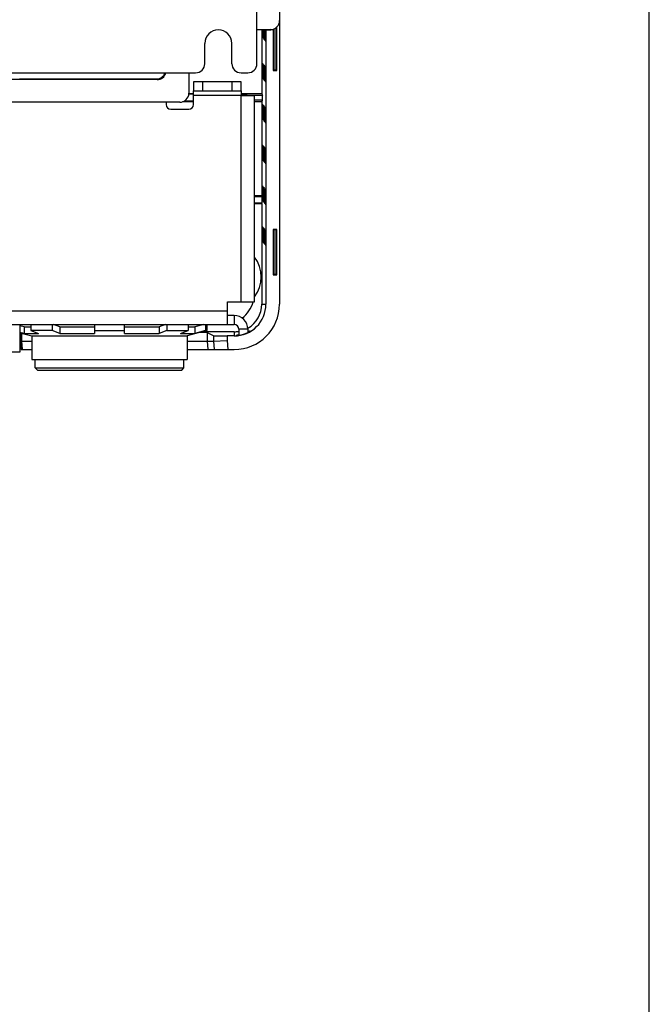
# Model space of a CAD drawing. Header units: millimetres. Extents: x 0 to 1400, y 0 to 1300.
# Tile 59 of 78: x 1261 to 1400, y 217 to 434. Entities that reach past the tile are written whole.
import ezdxf

# ---------------------------------------------------------------- set-up
doc = ezdxf.new("R2010")
doc.units = ezdxf.units.MM
doc.header["$LTSCALE"] = 84.740741
doc.layers.get('0').update_dxf_attribs({"linetype": 'CONTINUOUS'})
doc.layers.add('00_COMPONENTS', color=7, linetype='CONTINUOUS')

msp = doc.modelspace()

# ---------------------------------------------------------------- linework, layer by layer
at = {"color": 7, "linetype": 'CONTINUOUS'}
msp.add_line((1400, 0), (1400, 1300), dxfattribs=at)
at = {"layer": '00_COMPONENTS', "color": 7, "linetype": 'CONTINUOUS'}
for p, q in [((1313.47, 424.36), (1313.47, 891.86)), ((1318.47, 869.86), (1318.47, 371.36)), ((1317.07, 431.97), (1317.07, 422.86)), ((1317.21, 432.02), (1317.21, 423)), ((1317.74, 423), (1317.74, 432.33)), ((1317.87, 422.86), (1317.87, 432.45)), ((1314.4, 431.86), (1313.47, 431.86)), ((1316.49, 431.88), (1314.4, 431.86)), ((1314.55, 431.86), (1314.55, 417.76)), ((1314.72, 431.49), (1314.72, 431.86)), ((1314.73, 430.23), (1314.85, 430.07)), ((1314.9, 431.5), (1314.9, 431.86)), ((1314.92, 429.99), (1315.03, 429.83)), ((1315.09, 431.53), (1315.09, 431.86)), ((1315.1, 429.74), (1315.22, 429.58)), ((1315.27, 431.56), (1315.27, 431.87)), ((1315.47, 431.86), (1316.53, 431.86)), ((1315.47, 431.86), (1315.47, 371.36)), ((1301.97, 424.36), (1301.97, 428.86)), ((1307.97, 424.36), (1307.97, 428.86)), ((1315.28, 429.49), (1315.4, 429.34)), ((1314.85, 424.29), (1314.73, 424.41)), ((1315.03, 424.1), (1314.92, 424.22)), ((1315.22, 423.91), (1315.1, 424.03)), ((1315.4, 423.71), (1315.28, 423.84)), ((1141.97, 422.36), (1299.97, 422.36)), ((1298.47, 422.36), (1298.47, 417.87)), ((1309.97, 422.36), (1311.47, 422.36)), ((1314.72, 422.72), (1314.72, 422.97)), ((1314.72, 422.49), (1314.72, 422.72)), ((1314.73, 421.23), (1314.85, 421.07)), ((1314.9, 422.5), (1314.9, 422.75)), ((1317.07, 422.86), (1317.21, 423)), ((1317.07, 422.86), (1317.87, 422.86)), ((1317.21, 423), (1317.74, 423)), ((1317.87, 422.86), (1317.74, 423)), ((1291.48, 420.86), (1254.74, 420.86)), ((1261.11, 421), (1291.33, 421)), ((1309.97, 420.36), (1299.47, 420.36)), ((1299.47, 420.36), (1299.47, 418.36)), ((1309.97, 418.36), (1309.97, 420.36)), ((1314.92, 420.99), (1315.03, 420.83)), ((1315.1, 420.74), (1315.22, 420.58)), ((1315.28, 420.49), (1315.4, 420.34)), ((1299.47, 417.76), (1298.47, 417.76)), ((1299.47, 417.62), (1298.47, 417.62)), ((1314.55, 417.76), (1309.97, 417.76)), ((1311.14, 417.49), (1310.87, 417.54)), ((1314.55, 417.76), (1314.72, 417.41)), ((1314.72, 416.31), (1314.72, 417.41)), ((1296.47, 415.87), (1145.48, 415.87)), ((1299.47, 415.96), (1297.08, 415.96)), ((1299.47, 416.1), (1297.41, 416.1)), ((1314.55, 415.96), (1312.97, 415.96)), ((1314.55, 415.96), (1314.72, 416.31)), ((1314.55, 415.96), (1314.55, 395.26)), ((1314.85, 415.29), (1314.73, 415.41)), ((1315.03, 415.1), (1314.92, 415.22)), ((1315.22, 414.91), (1315.1, 415.03)), ((1315.4, 414.71), (1315.28, 414.84)), ((1314.72, 413.72), (1314.72, 413.97)), ((1314.72, 413.49), (1314.72, 413.72)), ((1314.9, 413.5), (1314.9, 413.75)), ((1314.73, 412.23), (1314.85, 412.07)), ((1314.92, 411.99), (1315.03, 411.83)), ((1315.1, 411.74), (1315.22, 411.58)), ((1315.28, 411.49), (1315.4, 411.34)), ((1314.85, 406.29), (1314.73, 406.41)), ((1315.03, 406.1), (1314.92, 406.22)), ((1315.22, 405.91), (1315.1, 406.03)), ((1314.72, 404.72), (1314.72, 404.97)), ((1314.72, 404.49), (1314.72, 404.72)), ((1314.9, 404.5), (1314.9, 404.75)), ((1315.4, 405.71), (1315.28, 405.84)), ((1314.73, 403.23), (1314.85, 403.07)), ((1314.92, 402.99), (1315.03, 402.83)), ((1315.1, 402.74), (1315.22, 402.58)), ((1315.28, 402.49), (1315.4, 402.34)), ((1314.85, 397.29), (1314.73, 397.41)), ((1315.03, 397.1), (1314.92, 397.22)), ((1314.55, 395.26), (1312.97, 395.26)), ((1312.97, 395.12), (1314.62, 395.12)), ((1314.62, 393.6), (1314.62, 395.12)), ((1314.72, 395.72), (1314.72, 395.97)), ((1314.72, 395.49), (1314.72, 395.72)), ((1314.9, 395.5), (1314.9, 395.75)), ((1315.22, 396.91), (1315.1, 397.03)), ((1315.4, 396.71), (1315.28, 396.84)), ((1314.62, 393.6), (1312.97, 393.6)), ((1314.55, 393.46), (1312.97, 393.46)), ((1314.55, 393.46), (1314.55, 371.36)), ((1314.73, 394.23), (1314.85, 394.07)), ((1314.92, 393.99), (1315.03, 393.83)), ((1315.1, 393.74), (1315.22, 393.58)), ((1315.28, 393.49), (1315.4, 393.34)), ((1314.72, 386.72), (1314.72, 386.97)), ((1314.72, 386.49), (1314.72, 386.72)), ((1314.85, 388.29), (1314.73, 388.41)), ((1314.9, 386.5), (1314.9, 386.75)), ((1315.03, 388.1), (1314.92, 388.22)), ((1315.22, 387.91), (1315.1, 388.03)), ((1315.4, 387.71), (1315.28, 387.84)), ((1317.87, 387.86), (1317.07, 387.86)), ((1317.07, 387.86), (1317.21, 387.73)), ((1317.07, 387.86), (1317.07, 377.86)), ((1317.74, 387.73), (1317.21, 387.73)), ((1317.21, 387.73), (1317.21, 378)), ((1317.87, 387.86), (1317.74, 387.73)), ((1317.74, 378), (1317.74, 387.73)), ((1317.87, 377.86), (1317.87, 387.86)), ((1314.73, 385.23), (1314.85, 385.07)), ((1314.92, 384.99), (1315.03, 384.83)), ((1315.1, 384.74), (1315.22, 384.58)), ((1315.28, 384.49), (1315.4, 384.34)), ((1317.07, 377.86), (1317.21, 378)), ((1317.07, 377.86), (1317.87, 377.86)), ((1317.21, 378), (1317.74, 378)), ((1317.87, 377.86), (1317.74, 378)), ((1261.22, 366.86), (1261.22, 360.76)), ((1263.65, 366.86), (1263.65, 365.54)), ((1268.32, 366.86), (1268.32, 365.54)), ((1270.02, 366.34), (1268.62, 366.86)), ((1277.67, 366.86), (1277.67, 364.9)), ((1284.28, 364.9), (1284.28, 366.86)), ((1293.32, 366.86), (1291.93, 366.34)), ((1293.63, 366.86), (1293.63, 365.54)), ((1298.3, 366.86), (1298.3, 365.54)), ((1301.74, 366.86), (1299.77, 366.34)), ((1302.17, 366.86), (1302.17, 365.54)), ((1302.43, 366.86), (1302.43, 365.54)), ((1308.47, 368.86), (1306.97, 368.86)), ((1262.18, 366.34), (1261.22, 366.59)), ((1262.18, 364.9), (1261.22, 365.15)), ((1261.22, 365.08), (1263.85, 364.37)), ((1261.47, 365.01), (1261.47, 363.21)), ((1261.57, 364.99), (1261.57, 363.21)), ((1262.18, 366.34), (1263.65, 366.34)), ((1262.18, 366.34), (1262.18, 364.9)), ((1262.18, 364.9), (1265.35, 364.9)), ((1268.32, 365.54), (1263.65, 365.54)), ((1263.65, 365.54), (1265.35, 364.9)), ((1270.02, 364.9), (1268.32, 365.54)), ((1270.02, 366.34), (1277.67, 366.34)), ((1270.02, 366.34), (1270.02, 364.9)), ((1270.02, 364.9), (1277.67, 364.9)), ((1277.67, 365.54), (1284.28, 365.54)), ((1284.28, 366.34), (1291.93, 366.34)), ((1284.28, 364.9), (1291.93, 364.9)), ((1291.93, 366.34), (1291.93, 364.9)), ((1293.63, 365.54), (1291.93, 364.9)), ((1293.63, 365.54), (1298.3, 365.54)), ((1296.6, 364.9), (1298.3, 365.54)), ((1296.6, 364.9), (1299.77, 364.9)), ((1302.43, 365.54), (1298.09, 364.37)), ((1298.3, 366.34), (1299.77, 366.34)), ((1299.77, 366.34), (1299.77, 364.9)), ((1302.17, 365.54), (1299.77, 364.9)), ((1308.47, 365.29), (1301.51, 365.29)), ((1302.17, 365.54), (1302.43, 365.54)), ((1303.92, 364.39), (1302.57, 365.06)), ((1311.47, 365.86), (1311.47, 365.14)), ((1311.97, 365.51), (1311.97, 365.41)), ((1261.47, 363.21), (1263.85, 363.21)), ((1261.63, 361.36), (1261.47, 363.18)), ((1261.47, 363.18), (1261.47, 361.36)), ((1261.57, 363.21), (1261.73, 361.36)), ((1263.85, 364.37), (1298.09, 364.37)), ((1263.85, 364.37), (1263.85, 359.17)), ((1298.09, 364.37), (1298.09, 359.17)), ((1298.09, 363.21), (1303.92, 363.21)), ((1303.92, 363.21), (1306.92, 363.34)), ((1308.47, 364.36), (1306.92, 364.36)), ((1308.97, 364.56), (1308.97, 364.48)), ((1261.22, 360.76), (1235.72, 360.76)), ((1261.35, 361.36), (1261.32, 361.36)), ((1261.47, 361.36), (1261.63, 361.36)), ((1261.73, 361.36), (1263.85, 361.36)), ((1298.09, 361.36), (1308.47, 361.36)), ((1263.85, 359.17), (1298.09, 359.17)), ((1264.55, 357.31), (1264.55, 359.17)), ((1297.39, 357.31), (1297.39, 359.17)), ((1264.55, 357.31), (1297.39, 357.31)), ((1265.06, 356.8), (1264.55, 357.31)), ((1265.06, 356.8), (1296.89, 356.8)), ((1296.89, 356.8), (1297.39, 357.31))]:
    msp.add_line(p, q, dxfattribs=at)
at = {"layer": '00_COMPONENTS', "color": 9, "linetype": 'CONTINUOUS'}
for p, q in [((1291.33, 421), (1291.48, 420.86)), ((1301.47, 420.36), (1301.47, 418.36)), ((1307.97, 420.36), (1307.97, 418.36)), ((1309.97, 417.36), (1299.47, 417.36)), ((1309.97, 371.86), (1309.97, 417.36)), ((1310.87, 417.54), (1310.87, 417.36)), ((1311.14, 417.36), (1311.14, 417.49)), ((1314.55, 371.36), (1315.47, 371.36)), ((1134.97, 369.86), (1306.97, 369.86)), ((1308.47, 368.86), (1308.47, 366.86)), ((1302.57, 363.21), (1302.57, 365.06)), ((1308.47, 365.29), (1308.47, 364.48)), ((1311.47, 365.86), (1309.47, 365.86)), ((1302.74, 361.36), (1302.57, 363.21)), ((1303.92, 364.39), (1303.92, 363.21)), ((1303.92, 363.21), (1304.08, 361.36)), ((1306.92, 364.36), (1306.92, 363.34)), ((1306.92, 363.34), (1307.09, 361.36))]:
    msp.add_line(p, q, dxfattribs=at)
at = {"layer": '00_COMPONENTS', "color": 3, "linetype": 'CONTINUOUS'}
for p, q in [((1299.47, 418.36), (1309.97, 418.36)), ((1299.47, 415.36), (1299.47, 418.36)), ((1309.97, 418.36), (1309.97, 417.36)), ((1309.97, 417.36), (1312.97, 417.36)), ((1312.97, 371.86), (1312.97, 417.36)), ((1293.47, 415.87), (1293.47, 415.36)), ((1294.47, 414.36), (1298.47, 414.36)), ((1306.97, 371.86), (1312.97, 371.86)), ((1306.97, 366.86), (1306.97, 371.86)), ((1133.47, 366.86), (1308.47, 366.86)), ((1309.47, 365.86), (1309.47, 364.53))]:
    msp.add_line(p, q, dxfattribs=at)
at = {"layer": '00_COMPONENTS', "color": 7, "linetype": 'CONTINUOUS'}
for centre, radius, start, end in [((1304.97, 428.86), 3, 0, 180), ((1421.7, 431.61), 106.98, 180.0659, 180.5037), ((1360.56, 431.09), 45.84, 180.5206, 180.7118), ((1338.55, 430.81), 23.82, 180.7038, 180.9933), ((1434.35, 431.46), 119.45, 179.9809, 180.4944), ((1361.54, 430.86), 46.63, 180.5206, 180.7118), ((1339.14, 430.57), 24.24, 180.7038, 180.9933), ((1446.39, 431.31), 131.3, 179.9003, 180.485), ((1362.52, 430.63), 47.43, 180.5206, 180.7118), ((1456.91, 431.13), 141.64, 179.8261, 180.4764), ((1299.97, 424.36), 2, 270, 360), ((1309.97, 424.36), 2, 180, 270), ((1311.47, 424.36), 2, 270, 360), ((1421.7, 422.61), 106.98, 180.0659, 180.5037), ((1360.56, 422.09), 45.84, 180.5206, 180.7118), ((1338.55, 421.81), 23.82, 180.7038, 180.9933), ((1434.35, 422.46), 119.45, 179.9809, 180.4944), ((1361.54, 421.86), 46.63, 180.5206, 180.7118), ((1339.14, 421.57), 24.24, 180.7038, 180.9933), ((1446.39, 422.31), 131.3, 179.9003, 180.485), ((1362.52, 421.63), 47.43, 180.5206, 180.7118), ((1456.91, 422.13), 141.64, 179.8261, 180.4764), ((1421.7, 413.61), 106.98, 180.0659, 180.5037), ((1360.56, 413.09), 45.84, 180.5206, 180.7118), ((1338.55, 412.81), 23.82, 180.7038, 180.9933), ((1434.35, 413.46), 119.45, 179.9809, 180.4944), ((1361.54, 412.86), 46.63, 180.5206, 180.7118), ((1446.39, 413.31), 131.3, 179.9003, 180.485), ((1456.91, 413.13), 141.64, 179.8261, 180.4764), ((1339.14, 412.57), 24.24, 180.7038, 180.9933), ((1362.52, 412.63), 47.43, 180.5206, 180.7118), ((1421.7, 404.61), 106.98, 180.0659, 180.5037), ((1434.35, 404.46), 119.45, 179.9809, 180.4944), ((1446.39, 404.31), 131.3, 179.9003, 180.485), ((1456.91, 404.13), 141.64, 179.8261, 180.4764), ((1360.56, 404.09), 45.84, 180.5206, 180.7118), ((1338.55, 403.81), 23.82, 180.7038, 180.9933), ((1361.54, 403.86), 46.63, 180.5206, 180.7118), ((1339.14, 403.57), 24.24, 180.7038, 180.9933), ((1362.52, 403.63), 47.43, 180.5206, 180.7118), ((1421.7, 395.61), 106.98, 180.0659, 180.5037), ((1434.35, 395.46), 119.45, 179.9809, 180.4944), ((1446.39, 395.31), 131.3, 179.9003, 180.485), ((1456.91, 395.13), 141.64, 179.8261, 180.4764), ((1360.56, 395.09), 45.84, 180.5206, 180.7118), ((1338.55, 394.81), 23.82, 180.7038, 180.9933), ((1361.54, 394.86), 46.63, 180.5206, 180.7118), ((1339.14, 394.57), 24.24, 180.7038, 180.9933), ((1362.52, 394.63), 47.43, 180.5206, 180.7118), ((1421.7, 386.61), 106.98, 180.0659, 180.5037), ((1434.35, 386.46), 119.45, 179.9809, 180.4944), ((1446.39, 386.31), 131.3, 179.9003, 180.485), ((1456.91, 386.13), 141.64, 179.8261, 180.4764), ((1360.56, 386.09), 45.84, 180.5206, 180.7118), ((1338.55, 385.81), 23.82, 180.7038, 180.9933), ((1361.54, 385.86), 46.63, 180.5206, 180.7118), ((1339.14, 385.57), 24.24, 180.7038, 180.9933), ((1362.52, 385.63), 47.43, 180.5206, 180.7118), ((1306.97, 377.36), 7.44, 323.7341, 36.2659), ((1308.47, 371.36), 10, 270, 360), ((1308.47, 371.36), 7, 270, 360), ((1305.97, 373.86), 7, 307.3595, 343.3946), ((1308.47, 371.36), 6.07, 300.0054, 360), ((1308.47, 365.86), 3, 0, 90), ((1308.47, 371.36), 6.07, 270, 279.4807), ((1308.37, 372.07), 7.53, 277.7167, 278.4174), ((1308.47, 371.36), 6.91, 278.3069, 295.7589), ((1308.07, 372.19), 7.73, 296.1601, 298.2899)]:
    msp.add_arc(centre, radius, start, end, dxfattribs=at)
at = {"layer": '00_COMPONENTS', "color": 3, "linetype": 'CONTINUOUS'}
for centre, start, end in [((1294.47, 415.36), 180, 270), ((1298.47, 415.36), 270, 360), ((1308.47, 365.86), 0, 90)]:
    msp.add_arc(centre, 1, start, end, dxfattribs=at)
at = {"layer": '00_COMPONENTS', "color": 7, "linetype": 'CONTINUOUS'}
for centre, major_axis, ratio, start_param, end_param in [((1316.47, 433.88), (0, 2), 0.99985, -3.132866, -1.570796), ((1291.47, 422.86), (-1.05, 1.7), 0.999319, -3.694923, -2.37602), ((1296.47, 417.87), (2, 0), 0.999695, -1.570796, -0.000305), ((1305.89, 417.54), (5, 0), 0.017455, 0.087266, 0.614121), ((1316.12, 417.5), (5, 0), 0.017455, 3.228859, 4.428696), ((1316.12, 416.23), (5, 0), 0.017455, 1.85449, 2.252283), ((1292.58, 365.06), (10, 0), 0.008727, 0.017453, 0.596504), ((1256.47, 420.33), (-5, 57.15), 0.00303, -3.141858, -3.106951), ((1306.92, 364.39), (3, 0), 0.008727, -3.124139, -1.570796), ((1256.47, 361.3), (5, 0), 0.052408, 0.250767, 0.312129)]:
    msp.add_ellipse(centre, major_axis=major_axis, ratio=ratio, start_param=start_param, end_param=end_param, dxfattribs=at)
for points in [[(1314.73, 430.25), (1314.73, 430.3), (1314.73, 430.35), (1314.73, 430.4)], [(1314.91, 430.01), (1314.91, 430.06), (1314.91, 430.11), (1314.91, 430.15)], [(1314.73, 421.25), (1314.73, 421.3), (1314.73, 421.35), (1314.73, 421.4)], [(1314.91, 421.01), (1314.91, 421.06), (1314.91, 421.11), (1314.91, 421.15)], [(1314.73, 412.25), (1314.73, 412.3), (1314.73, 412.35), (1314.73, 412.4)], [(1314.91, 412.01), (1314.91, 412.06), (1314.91, 412.11), (1314.91, 412.15)], [(1314.73, 403.25), (1314.73, 403.3), (1314.73, 403.35), (1314.73, 403.4)], [(1314.91, 403.01), (1314.91, 403.06), (1314.91, 403.11), (1314.91, 403.15)], [(1314.73, 394.25), (1314.73, 394.3), (1314.73, 394.35), (1314.73, 394.4)], [(1314.91, 394.01), (1314.91, 394.06), (1314.91, 394.11), (1314.91, 394.15)], [(1314.73, 385.25), (1314.73, 385.3), (1314.73, 385.35), (1314.73, 385.4)], [(1314.91, 385.01), (1314.91, 385.06), (1314.91, 385.11), (1314.91, 385.15)]]:
    msp.add_open_spline(points, degree=3, dxfattribs=at)
for points, knots in [([(1314.73, 430.23), (1314.73, 430.23), (1314.73, 430.24), (1314.73, 430.25), (1314.73, 430.25)], [0, 0, 0, 0, 0.286249, 1, 1, 1, 1]), ([(1314.92, 429.99), (1314.91, 429.99), (1314.92, 430), (1314.91, 430), (1314.91, 430.01)], [0, 0, 0, 0, 0.286248, 1, 1, 1, 1]), ([(1315.1, 429.74), (1315.08, 429.76), (1315.11, 429.87), (1315.09, 429.96), (1315.09, 430.04)], [0, 0, 0, 0, 0.266714, 1, 1, 1, 1]), ([(1315.28, 429.49), (1315.26, 429.53), (1315.3, 429.7), (1315.27, 429.84), (1315.27, 429.96)], [0, 0, 0, 0, 0.267968, 1, 1, 1, 1]), ([(1314.72, 422.97), (1314.72, 423.15), (1314.73, 423.48), (1314.71, 423.99), (1314.76, 424.15), (1314.71, 424.43), (1314.73, 424.41)], [0, 0, 0, 0, 0.39119, 0.715819, 0.928446, 1, 1, 1, 1]), ([(1314.9, 422.75), (1314.9, 422.94), (1314.91, 423.27), (1314.89, 423.8), (1314.94, 423.96), (1314.89, 424.24), (1314.92, 424.22)], [0, 0, 0, 0, 0.391191, 0.71582, 0.928446, 1, 1, 1, 1]), ([(1315.09, 422.53), (1315.09, 422.73), (1315.09, 423.06), (1315.07, 423.6), (1315.12, 423.76), (1315.07, 424.05), (1315.1, 424.03)], [0, 0, 0, 0, 0.391191, 0.71582, 0.928446, 1, 1, 1, 1]), ([(1315.27, 422.56), (1315.27, 422.73), (1315.28, 423.02), (1315.26, 423.48), (1315.3, 423.62), (1315.26, 423.86), (1315.28, 423.84)], [0, 0, 0, 0, 0.401551, 0.724058, 0.931124, 1, 1, 1, 1]), ([(1291.33, 421), (1291.57, 421), (1292.02, 421.08), (1292.58, 421.41), (1292.98, 421.85), (1293.14, 422.19), (1293.2, 422.36)], [0, 0, 0, 0, 0.28521, 0.545979, 0.781372, 1, 1, 1, 1]), ([(1314.73, 421.23), (1314.73, 421.23), (1314.73, 421.24), (1314.73, 421.25), (1314.73, 421.25)], [0, 0, 0, 0, 0.286249, 1, 1, 1, 1]), ([(1314.92, 420.99), (1314.91, 420.99), (1314.92, 421), (1314.91, 421), (1314.91, 421.01)], [0, 0, 0, 0, 0.286248, 1, 1, 1, 1]), ([(1315.1, 420.74), (1315.08, 420.76), (1315.11, 420.87), (1315.09, 420.96), (1315.09, 421.04)], [0, 0, 0, 0, 0.266714, 1, 1, 1, 1]), ([(1315.28, 420.49), (1315.26, 420.53), (1315.3, 420.7), (1315.27, 420.84), (1315.27, 420.96)], [0, 0, 0, 0, 0.267968, 1, 1, 1, 1]), ([(1314.72, 413.97), (1314.72, 414.15), (1314.73, 414.48), (1314.71, 414.99), (1314.76, 415.15), (1314.71, 415.43), (1314.73, 415.41)], [0, 0, 0, 0, 0.39119, 0.715819, 0.928446, 1, 1, 1, 1]), ([(1314.9, 413.75), (1314.9, 413.94), (1314.91, 414.27), (1314.89, 414.8), (1314.94, 414.96), (1314.89, 415.24), (1314.92, 415.22)], [0, 0, 0, 0, 0.391191, 0.71582, 0.928446, 1, 1, 1, 1]), ([(1315.09, 413.53), (1315.09, 413.73), (1315.09, 414.06), (1315.07, 414.6), (1315.12, 414.76), (1315.07, 415.05), (1315.1, 415.03)], [0, 0, 0, 0, 0.391191, 0.71582, 0.928446, 1, 1, 1, 1]), ([(1315.27, 413.56), (1315.27, 413.73), (1315.28, 414.02), (1315.26, 414.48), (1315.3, 414.62), (1315.26, 414.86), (1315.28, 414.84)], [0, 0, 0, 0, 0.401551, 0.724058, 0.931124, 1, 1, 1, 1]), ([(1314.73, 412.23), (1314.73, 412.23), (1314.73, 412.24), (1314.73, 412.25), (1314.73, 412.25)], [0, 0, 0, 0, 0.286249, 1, 1, 1, 1]), ([(1314.92, 411.99), (1314.91, 411.99), (1314.92, 412), (1314.91, 412), (1314.91, 412.01)], [0, 0, 0, 0, 0.286248, 1, 1, 1, 1]), ([(1315.1, 411.74), (1315.08, 411.76), (1315.11, 411.87), (1315.09, 411.96), (1315.09, 412.04)], [0, 0, 0, 0, 0.266714, 1, 1, 1, 1]), ([(1315.28, 411.49), (1315.26, 411.53), (1315.3, 411.7), (1315.27, 411.84), (1315.27, 411.96)], [0, 0, 0, 0, 0.267968, 1, 1, 1, 1]), ([(1314.72, 404.97), (1314.72, 405.15), (1314.73, 405.48), (1314.71, 405.99), (1314.76, 406.15), (1314.71, 406.43), (1314.73, 406.41)], [0, 0, 0, 0, 0.39119, 0.715819, 0.928446, 1, 1, 1, 1]), ([(1314.9, 404.75), (1314.9, 404.94), (1314.91, 405.27), (1314.89, 405.8), (1314.94, 405.96), (1314.89, 406.24), (1314.92, 406.22)], [0, 0, 0, 0, 0.391191, 0.71582, 0.928446, 1, 1, 1, 1]), ([(1315.09, 404.53), (1315.09, 404.73), (1315.09, 405.06), (1315.07, 405.6), (1315.12, 405.76), (1315.07, 406.05), (1315.1, 406.03)], [0, 0, 0, 0, 0.391191, 0.71582, 0.928446, 1, 1, 1, 1]), ([(1315.27, 404.56), (1315.27, 404.73), (1315.28, 405.02), (1315.26, 405.48), (1315.3, 405.62), (1315.26, 405.86), (1315.28, 405.84)], [0, 0, 0, 0, 0.401551, 0.724058, 0.931124, 1, 1, 1, 1]), ([(1314.73, 403.23), (1314.73, 403.23), (1314.73, 403.24), (1314.73, 403.25), (1314.73, 403.25)], [0, 0, 0, 0, 0.286249, 1, 1, 1, 1]), ([(1314.92, 402.99), (1314.91, 402.99), (1314.92, 403), (1314.91, 403), (1314.91, 403.01)], [0, 0, 0, 0, 0.286248, 1, 1, 1, 1]), ([(1315.1, 402.74), (1315.08, 402.76), (1315.11, 402.87), (1315.09, 402.96), (1315.09, 403.04)], [0, 0, 0, 0, 0.266714, 1, 1, 1, 1]), ([(1315.28, 402.49), (1315.26, 402.53), (1315.3, 402.7), (1315.27, 402.84), (1315.27, 402.96)], [0, 0, 0, 0, 0.267968, 1, 1, 1, 1]), ([(1314.72, 395.97), (1314.72, 396.15), (1314.73, 396.48), (1314.71, 396.99), (1314.76, 397.15), (1314.71, 397.43), (1314.73, 397.41)], [0, 0, 0, 0, 0.39119, 0.715819, 0.928446, 1, 1, 1, 1]), ([(1314.9, 395.75), (1314.9, 395.94), (1314.91, 396.27), (1314.89, 396.8), (1314.94, 396.96), (1314.89, 397.24), (1314.92, 397.22)], [0, 0, 0, 0, 0.391191, 0.71582, 0.928446, 1, 1, 1, 1]), ([(1315.09, 395.53), (1315.09, 395.73), (1315.09, 396.06), (1315.07, 396.6), (1315.12, 396.76), (1315.07, 397.05), (1315.1, 397.03)], [0, 0, 0, 0, 0.391191, 0.71582, 0.928446, 1, 1, 1, 1]), ([(1315.27, 395.56), (1315.27, 395.73), (1315.28, 396.02), (1315.26, 396.48), (1315.3, 396.62), (1315.26, 396.86), (1315.28, 396.84)], [0, 0, 0, 0, 0.401551, 0.724058, 0.931124, 1, 1, 1, 1]), ([(1314.73, 394.23), (1314.73, 394.23), (1314.73, 394.24), (1314.73, 394.25), (1314.73, 394.25)], [0, 0, 0, 0, 0.286249, 1, 1, 1, 1]), ([(1314.92, 393.99), (1314.91, 393.99), (1314.92, 394), (1314.91, 394), (1314.91, 394.01)], [0, 0, 0, 0, 0.286248, 1, 1, 1, 1]), ([(1315.1, 393.74), (1315.08, 393.76), (1315.11, 393.87), (1315.09, 393.96), (1315.09, 394.04)], [0, 0, 0, 0, 0.266714, 1, 1, 1, 1]), ([(1315.28, 393.49), (1315.26, 393.53), (1315.3, 393.7), (1315.27, 393.84), (1315.27, 393.96)], [0, 0, 0, 0, 0.267968, 1, 1, 1, 1]), ([(1314.72, 386.97), (1314.72, 387.15), (1314.73, 387.48), (1314.71, 387.99), (1314.76, 388.15), (1314.71, 388.43), (1314.73, 388.41)], [0, 0, 0, 0, 0.39119, 0.715819, 0.928446, 1, 1, 1, 1]), ([(1314.9, 386.75), (1314.9, 386.94), (1314.91, 387.27), (1314.89, 387.8), (1314.94, 387.96), (1314.89, 388.24), (1314.92, 388.22)], [0, 0, 0, 0, 0.391191, 0.71582, 0.928446, 1, 1, 1, 1]), ([(1315.09, 386.53), (1315.09, 386.73), (1315.09, 387.06), (1315.07, 387.6), (1315.12, 387.76), (1315.07, 388.05), (1315.1, 388.03)], [0, 0, 0, 0, 0.391191, 0.71582, 0.928446, 1, 1, 1, 1]), ([(1315.27, 386.56), (1315.27, 386.73), (1315.28, 387.02), (1315.26, 387.48), (1315.3, 387.62), (1315.26, 387.86), (1315.28, 387.84)], [0, 0, 0, 0, 0.401551, 0.724058, 0.931124, 1, 1, 1, 1]), ([(1314.73, 385.23), (1314.73, 385.23), (1314.73, 385.24), (1314.73, 385.25), (1314.73, 385.25)], [0, 0, 0, 0, 0.286249, 1, 1, 1, 1]), ([(1314.92, 384.99), (1314.91, 384.99), (1314.92, 385), (1314.91, 385), (1314.91, 385.01)], [0, 0, 0, 0, 0.286248, 1, 1, 1, 1]), ([(1315.1, 384.74), (1315.08, 384.76), (1315.11, 384.87), (1315.09, 384.96), (1315.09, 385.04)], [0, 0, 0, 0, 0.266714, 1, 1, 1, 1]), ([(1315.28, 384.49), (1315.26, 384.53), (1315.3, 384.7), (1315.27, 384.84), (1315.27, 384.96)], [0, 0, 0, 0, 0.267968, 1, 1, 1, 1]), ([(1311.97, 365.41), (1311.97, 365.4), (1311.89, 365.38), (1311.81, 365.31), (1311.65, 365.23), (1311.54, 365.17), (1311.48, 365.14)], [0, 0, 0, 0, 0.087295, 0.314933, 0.635712, 1, 1, 1, 1]), ([(1311.73, 365.38), (1311.76, 365.39), (1311.84, 365.44), (1311.91, 365.48), (1311.97, 365.51)], [0, 0, 0, 0, 0.350825, 1, 1, 1, 1]), ([(1308.97, 364.56), (1308.97, 364.57), (1309.04, 364.56), (1309.1, 364.58), (1309.23, 364.59), (1309.33, 364.6), (1309.38, 364.61)], [0, 0, 0, 0, 0.0734, 0.2832, 0.604909, 1, 1, 1, 1]), ([(1309.47, 364.53), (1309.41, 364.52), (1309.3, 364.51), (1309.13, 364.48), (1309.05, 364.5), (1308.97, 364.46), (1308.97, 364.48)], [0, 0, 0, 0, 0.381325, 0.706736, 0.923794, 1, 1, 1, 1])]:
    msp.add_open_spline(points, degree=3, knots=knots, dxfattribs=at)

doc.saveas('drawing.dxf')
